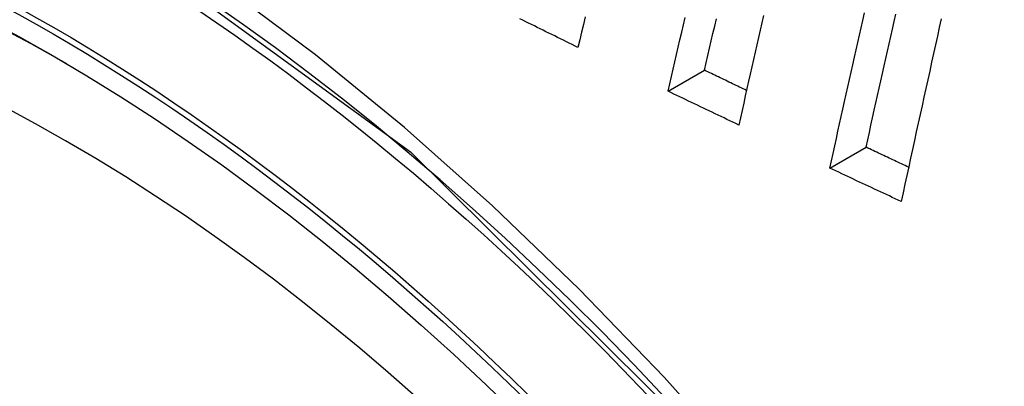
# Model space of a CAD drawing. Header units: inches. Extents: x 338.7 to 398.8, y 128 to 186.9.
# Tile 8 of 110: x 367.1094 to 367.2676, y 158.0242 to 158.0831. Entities that reach past the tile are written whole.
import ezdxf

# ---------------------------------------------------------------- set-up
doc = ezdxf.new("R2010")
doc.units = ezdxf.units.IN
doc.header["$MEASUREMENT"] = 0
doc.layers.add('Visible Edges(ANSI)', color=7, linetype='Continuous', lineweight=25)
doc.layers.add('Visible Tangent Edges(ANSI)', color=7, linetype='Continuous', lineweight=25)

msp = doc.modelspace()

# ---------------------------------------------------------------- linework, layer by layer
at = {"layer": 'Visible Edges(ANSI)'}
for p, q in [((367.21359, 158.07162), (367.21943, 158.07499)), ((367.23958, 158.05926), (367.24541, 158.06262))]:
    msp.add_line(p, q, dxfattribs=at)
at = {"layer": 'Visible Edges(ANSI)', "flags": 128}
for points in [[(367.19912, 158.07864), (367.19866, 158.07887), (367.19819, 158.0791), (367.19772, 158.07933), (367.19725, 158.07956), (367.19678, 158.07979), (367.19632, 158.08002), (367.19585, 158.08025), (367.19538, 158.08048), (367.19492, 158.08071), (367.19445, 158.08094), (367.19398, 158.08117), (367.19352, 158.0814), (367.19305, 158.08163), (367.19258, 158.08186), (367.19212, 158.08209), (367.19165, 158.08232), (367.19118, 158.08255), (367.19072, 158.08278), (367.19025, 158.08301), (367.18979, 158.08324)], [(367.20029, 158.08355), (367.2, 158.08232), (367.1997, 158.08109), (367.19941, 158.07987), (367.19912, 158.07864)], [(367.21359, 158.07162), (367.21386, 158.0728), (367.21413, 158.07398), (367.2144, 158.07516), (367.21468, 158.07634), (367.21495, 158.07753), (367.21523, 158.07871), (367.2155, 158.07989), (367.21578, 158.08107), (367.21605, 158.08226), (367.21633, 158.08344)], [(367.21943, 158.07499), (367.21971, 158.07617), (367.21998, 158.07735), (367.22025, 158.07853), (367.22053, 158.07971), (367.2208, 158.08089), (367.22108, 158.08208), (367.22135, 158.08326)], [(367.22895, 158.08375), (367.22868, 158.08257), (367.22841, 158.0814), (367.22814, 158.08023), (367.22787, 158.07906), (367.2276, 158.07789), (367.22734, 158.07672), (367.22707, 158.07554), (367.2268, 158.07437), (367.22654, 158.0732), (367.22627, 158.07203), (367.226, 158.07086), (367.22574, 158.06969), (367.22547, 158.06852), (367.22521, 158.06735), (367.22494, 158.06618)], [(367.23958, 158.05926), (367.23984, 158.06045), (367.2401, 158.06163), (367.24036, 158.06282), (367.24063, 158.064), (367.24089, 158.06519), (367.24115, 158.06638), (367.24141, 158.06756), (367.24168, 158.06875), (367.24194, 158.06994), (367.24221, 158.07112), (367.24247, 158.07231), (367.24273, 158.0735), (367.243, 158.07468), (367.24327, 158.07587), (367.24353, 158.07706), (367.2438, 158.07825), (367.24407, 158.07943), (367.24433, 158.08062), (367.2446, 158.08181), (367.24487, 158.08299), (367.24514, 158.08418)], [(367.24541, 158.06262), (367.24567, 158.0638), (367.24593, 158.06499), (367.24619, 158.06617), (367.24645, 158.06736), (367.24672, 158.06854), (367.24698, 158.06973), (367.24724, 158.07092), (367.24751, 158.07211), (367.24777, 158.07329), (367.24804, 158.07448), (367.2483, 158.07567), (367.24857, 158.07685), (367.24883, 158.07804), (367.2491, 158.07923), (367.24936, 158.08042), (367.24963, 158.0816), (367.2499, 158.08279), (367.25017, 158.08398)], [(367.25748, 158.08324), (367.25717, 158.08184), (367.25686, 158.08045), (367.25655, 158.07905), (367.25624, 158.07765), (367.25593, 158.07625), (367.25562, 158.07485), (367.25531, 158.07345), (367.255, 158.07206), (367.25469, 158.07066), (367.25439, 158.06926), (367.25408, 158.06786), (367.25378, 158.06646), (367.25347, 158.06506), (367.25317, 158.06367), (367.25286, 158.06227), (367.25256, 158.06087), (367.25226, 158.05947), (367.25196, 158.05808), (367.25165, 158.05668), (367.25135, 158.05529), (367.25105, 158.05389)], [(367.2262, 158.07173), (367.22592, 158.07187), (367.22564, 158.072), (367.22535, 158.07214), (367.22507, 158.07227), (367.22479, 158.07241), (367.22451, 158.07254), (367.22422, 158.07268), (367.22394, 158.07282), (367.22366, 158.07295), (367.22338, 158.07309), (367.2231, 158.07322), (367.22281, 158.07336), (367.22253, 158.07349), (367.22225, 158.07363), (367.22197, 158.07376), (367.22169, 158.0739), (367.2214, 158.07404), (367.22112, 158.07417), (367.22084, 158.07431), (367.22056, 158.07444), (367.22028, 158.07458), (367.22, 158.07471), (367.21971, 158.07485), (367.21943, 158.07499)], [(367.22494, 158.06618), (367.22447, 158.06641), (367.224, 158.06663), (367.22352, 158.06686), (367.22305, 158.06709), (367.22258, 158.06731), (367.2221, 158.06754), (367.22163, 158.06776), (367.22115, 158.06799), (367.22068, 158.06822), (367.22021, 158.06844), (367.21973, 158.06867), (367.21926, 158.0689), (367.21879, 158.06912), (367.21831, 158.06935), (367.21784, 158.06958), (367.21737, 158.0698), (367.21689, 158.07003), (367.21642, 158.07026), (367.21595, 158.07048), (367.21548, 158.07071), (367.215, 158.07094), (367.21453, 158.07116), (367.21406, 158.07139), (367.21359, 158.07162)], [(367.25224, 158.05941), (367.25196, 158.05954), (367.25167, 158.05967), (367.25139, 158.05981), (367.2511, 158.05994), (367.25082, 158.06007), (367.25053, 158.06021), (367.25025, 158.06034), (367.24996, 158.06048), (367.24968, 158.06061), (367.24939, 158.06074), (367.24911, 158.06088), (367.24882, 158.06101), (367.24854, 158.06114), (367.24825, 158.06128), (367.24797, 158.06141), (367.24768, 158.06155), (367.2474, 158.06168), (367.24711, 158.06181), (367.24683, 158.06195), (367.24655, 158.06208), (367.24626, 158.06221), (367.24598, 158.06235), (367.24569, 158.06248), (367.24541, 158.06262)], [(367.25105, 158.05389), (367.25058, 158.05411), (367.2501, 158.05434), (367.24962, 158.05456), (367.24914, 158.05478), (367.24866, 158.05501), (367.24819, 158.05523), (367.24771, 158.05545), (367.24723, 158.05568), (367.24675, 158.0559), (367.24627, 158.05613), (367.24579, 158.05635), (367.24532, 158.05657), (367.24484, 158.0568), (367.24436, 158.05702), (367.24388, 158.05724), (367.2434, 158.05747), (367.24293, 158.05769), (367.24245, 158.05792), (367.24197, 158.05814), (367.24149, 158.05836), (367.24101, 158.05859), (367.24054, 158.05881), (367.24006, 158.05904), (367.23958, 158.05926)]]:
    msp.add_lwpolyline(points, dxfattribs=at)
at = {"layer": 'Visible Edges(ANSI)'}
msp.add_ellipse((367.11785, 157.81802), major_axis=(0.15718, -0.27294), ratio=0.578093, start_param=2.362013, end_param=7.062765, dxfattribs=at)
msp.add_ellipse((367.11437, 157.81602), major_axis=(-0.15963, 0.2772), ratio=0.578093, dxfattribs=at)
at = {"layer": 'Visible Tangent Edges(ANSI)', "flags": 128}
for points in [[(367.2262, 158.01083), (367.21295, 158.02567), (367.19933, 158.03982), (367.18541, 158.0532), (367.17127, 158.06576), (367.15695, 158.07745), (367.14247, 158.08826), (367.12788, 158.09815), (367.11322, 158.10709), (367.09853, 158.11505), (367.08389, 158.12197), (367.06936, 158.12785), (367.055, 158.13266), (367.04083, 158.1364), (367.0269, 158.13906), (367.01327, 158.14062), (366.99996, 158.14108), (366.98705, 158.14044), (366.9746, 158.1387), (366.96263, 158.13589), (366.95119, 158.13201)], [(366.8656, 157.98343), (366.87586, 158.03821), (366.89712, 158.08278), (366.92827, 158.11497), (366.96795, 158.13326), (367.01455, 158.13697), (367.06573, 158.12586), (367.11919, 158.10042), (367.17224, 158.06188), (367.22267, 158.01188)]]:
    msp.add_lwpolyline(points, dxfattribs=at)
at = {"layer": 'Visible Tangent Edges(ANSI)'}
for centre, major_axis, start_param, end_param in [((367.11685, 157.81745), (-0.17285, 0.30015), 5.049711, 10.658253), ((367.1168, 157.81742), (-0.1503, 0.261), 4.099688, 6.899754)]:
    msp.add_ellipse(centre, major_axis=major_axis, ratio=0.578093, start_param=start_param, end_param=end_param, dxfattribs=at)
for centre, major_axis in [((367.11745, 157.81779), (0.17078, -0.29656)), ((367.11447, 157.81608), (-0.16238, 0.28198)), ((367.11437, 157.81602), (0.16178, -0.28094))]:
    msp.add_ellipse(centre, major_axis=major_axis, ratio=0.578093, dxfattribs=at)

doc.saveas('drawing.dxf')
